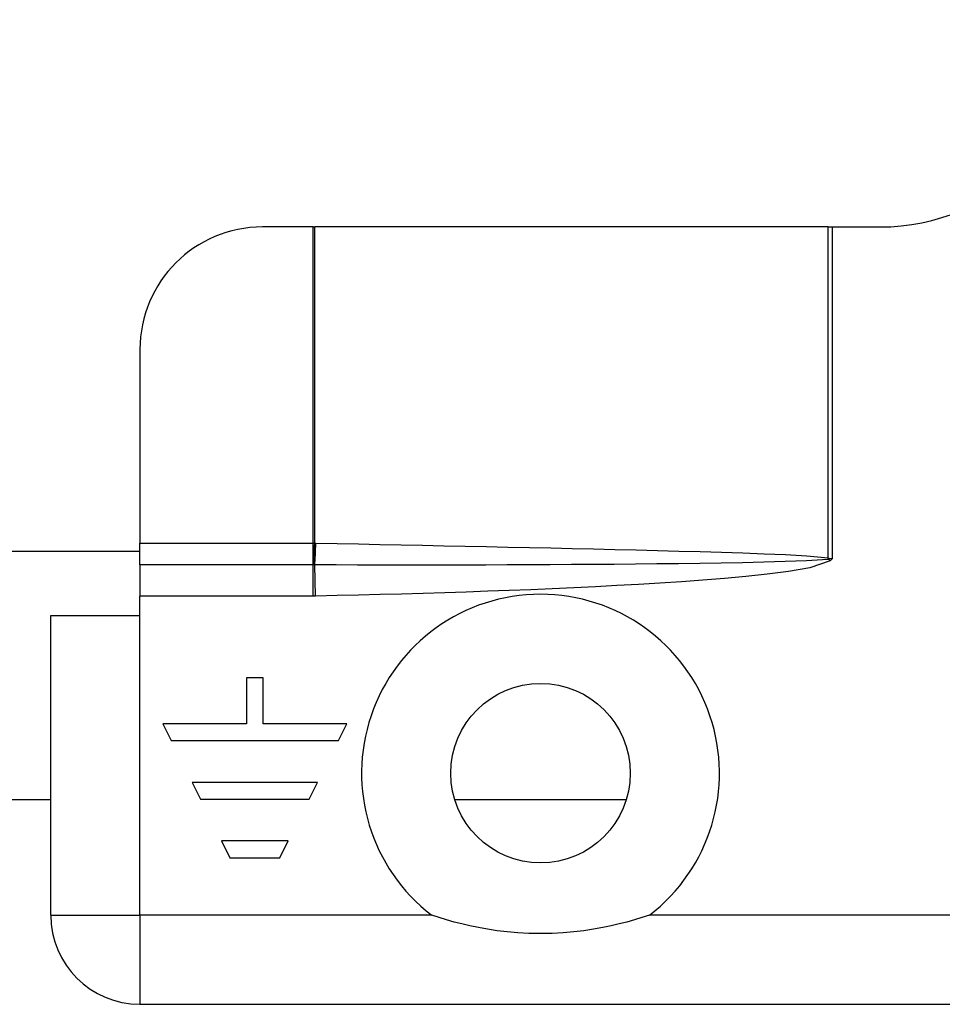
# Model space of a CAD drawing. Header units: inches. Extents: x 3.4 to 82.4, y 3.9 to 45.4.
# Tile 21 of 114: x 12.3 to 13.2, y 9.2 to 10.1. Entities that reach past the tile are written whole.
import ezdxf

# ---------------------------------------------------------------- set-up
doc = ezdxf.new("R2010")
doc.units = ezdxf.units.IN
doc.header["$MEASUREMENT"] = 0
doc.layers.add('Visible Edges(ANSI)', color=7, linetype='Continuous', lineweight=25)
doc.layers.add('Visible Tangent Edges(ANSI)', color=7, linetype='Continuous', lineweight=25)

msp = doc.modelspace()

# ---------------------------------------------------------------- linework, layer by layer
at = {"layer": 'Visible Edges(ANSI)'}
for p, q in [((12.5559, 9.921), (12.5069, 9.921)), ((12.5559, 9.921), (12.55737, 9.921)), ((13.05271, 9.921), (12.55737, 9.921)), ((13.05271, 9.921), (13.05681, 9.921)), ((13.05681, 9.921), (13.10279, 9.921)), ((12.38879, 9.80289), (12.38879, 9.616)), ((12.38879, 9.59494), (12.38879, 9.616)), ((12.38879, 9.608), (10.96729, 9.608)), ((12.38879, 9.59494), (12.38879, 9.56486)), ((12.38879, 9.546), (12.38879, 9.56486)), ((12.30279, 9.257), (12.30279, 9.546)), ((12.30279, 9.546), (12.38879, 9.546)), ((12.49157, 9.48596), (12.49157, 9.44157)), ((12.50771, 9.48596), (12.49157, 9.48596)), ((12.50771, 9.44157), (12.50771, 9.48596)), ((12.41086, 9.44157), (12.41893, 9.42543)), ((12.49157, 9.44157), (12.41086, 9.44157)), ((12.58842, 9.44157), (12.50771, 9.44157)), ((12.58035, 9.42543), (12.58842, 9.44157)), ((12.41893, 9.42543), (12.58035, 9.42543)), ((12.56017, 9.38508), (12.43911, 9.38508)), ((12.43911, 9.38508), (12.44718, 9.36893)), ((12.5521, 9.36893), (12.56017, 9.38508)), ((12.30279, 9.36831), (11.05329, 9.36831)), ((12.44718, 9.36893), (12.5521, 9.36893)), ((12.85795, 9.36831), (12.69252, 9.36831)), ((12.46736, 9.32858), (12.47543, 9.31244)), ((12.53192, 9.32858), (12.46736, 9.32858)), ((12.52385, 9.31244), (12.53192, 9.32858)), ((12.47543, 9.31244), (12.52385, 9.31244)), ((12.38879, 9.171), (13.96679, 9.171))]:
    msp.add_line(p, q, dxfattribs=at)
at = {"layer": 'Visible Edges(ANSI)', "flags": 128}
msp.add_lwpolyline([(12.88024, 9.257), (12.87304, 9.25464), (12.8658, 9.25244), (12.85851, 9.25039), (12.85116, 9.2485), (12.84344, 9.2467), (12.83518, 9.24499), (12.82641, 9.24342), (12.81713, 9.24202), (12.80736, 9.24085), (12.79711, 9.23996), (12.7864, 9.23939), (12.77523, 9.23919), (12.76406, 9.23939), (12.75335, 9.23996), (12.7431, 9.24085), (12.73333, 9.24202), (12.72405, 9.24342), (12.71528, 9.24499), (12.70702, 9.2467), (12.6993, 9.2485), (12.69196, 9.25039), (12.68466, 9.25244), (12.67742, 9.25464), (12.67022, 9.257)], dxfattribs=at)
at = {"layer": 'Visible Edges(ANSI)'}
msp.add_circle((12.77523, 9.394), 0.08661, dxfattribs=at)
for centre, radius, start, end in [((13.10279, 10.121), 0.2, 270, 0), ((12.5069, 9.80289), 0.11811, 90, 180), ((12.38879, 9.257), 0.086, 180, 270)]:
    msp.add_arc(centre, radius, start, end, dxfattribs=at)
at = {"layer": 'Visible Tangent Edges(ANSI)'}
for p, q in [((12.5559, 9.616), (12.5559, 9.921)), ((12.55737, 9.616), (12.55737, 9.921)), ((13.05271, 9.60172), (13.05271, 9.921)), ((13.05681, 9.601), (13.05681, 9.921)), ((12.38879, 9.616), (12.5559, 9.616)), ((12.5559, 9.59494), (12.5559, 9.616)), ((13.05681, 9.601), (13.05317, 9.6005)), ((13.05458, 9.59896), (13.05317, 9.6005)), ((13.05331, 9.60157), (13.05681, 9.601)), ((13.05681, 9.601), (13.05458, 9.59896)), ((12.5559, 9.59494), (12.38879, 9.59494)), ((12.5559, 9.56486), (12.5559, 9.59494)), ((12.55812, 9.56488), (12.5575, 9.59493)), ((12.5559, 9.56486), (12.38879, 9.56486)), ((12.38879, 9.257), (12.38879, 9.546)), ((12.30279, 9.257), (12.38879, 9.257)), ((12.67022, 9.257), (12.38879, 9.257)), ((12.38879, 9.257), (12.38879, 9.171)), ((13.67245, 9.257), (12.88024, 9.257))]:
    msp.add_line(p, q, dxfattribs=at)
at = {"layer": 'Visible Tangent Edges(ANSI)', "flags": 128}
for points in [[(12.5559, 9.616), (12.55596, 9.616), (12.55602, 9.616), (12.55608, 9.616), (12.55614, 9.616), (12.5562, 9.616), (12.55627, 9.616), (12.55633, 9.616), (12.55639, 9.616), (12.55645, 9.616), (12.55651, 9.616), (12.55657, 9.616), (12.55664, 9.616), (12.5567, 9.616), (12.55676, 9.616), (12.55682, 9.616), (12.55688, 9.616), (12.55694, 9.616), (12.557, 9.616), (12.55707, 9.616), (12.55713, 9.616), (12.55719, 9.616), (12.55725, 9.616), (12.55731, 9.616), (12.55737, 9.616)], [(12.55737, 9.616), (12.55741, 9.616), (12.55746, 9.61599), (12.5575, 9.61599), (12.55754, 9.61599), (12.55758, 9.61599), (12.55762, 9.61599), (12.55767, 9.61599), (12.55771, 9.61599), (12.55775, 9.61599), (12.55779, 9.61598), (12.55783, 9.61598), (12.55787, 9.61598), (12.55792, 9.61598), (12.55796, 9.61598), (12.558, 9.61598), (12.55804, 9.61598), (12.55808, 9.61598), (12.55813, 9.61597), (12.55817, 9.61597), (12.55821, 9.61597), (12.55825, 9.61597), (12.55829, 9.61597), (12.55833, 9.61597), (12.55838, 9.61597)], [(12.55838, 9.61597), (12.57898, 9.61556), (12.59959, 9.61516), (12.62019, 9.61475), (12.6408, 9.61434), (12.6614, 9.61392), (12.68201, 9.61351), (12.70261, 9.61308), (12.72322, 9.61266), (12.74382, 9.61223), (12.76443, 9.61179), (12.78503, 9.61134), (12.80563, 9.61088), (12.82624, 9.61041), (12.84684, 9.60993), (12.86744, 9.60943), (12.88805, 9.60891), (12.90865, 9.60836), (12.92925, 9.60779), (12.94986, 9.60717), (12.97046, 9.6065), (12.99105, 9.60575), (13.01164, 9.60489), (13.03222, 9.60378), (13.05271, 9.60172)], [(13.05238, 9.60032), (13.03189, 9.59888), (13.01129, 9.59812), (12.99067, 9.59756), (12.97006, 9.5971), (12.94943, 9.59672), (12.92881, 9.5964), (12.90818, 9.59612), (12.88756, 9.59588), (12.86693, 9.59567), (12.8463, 9.59549), (12.82568, 9.59534), (12.80505, 9.5952), (12.78442, 9.59509), (12.76379, 9.595), (12.74316, 9.59492), (12.72254, 9.59486), (12.70191, 9.59482), (12.68128, 9.5948), (12.66065, 9.59479), (12.64002, 9.59479), (12.61939, 9.5948), (12.59876, 9.59483), (12.57813, 9.59488), (12.5575, 9.59493)], [(13.05458, 9.59896), (13.03505, 9.59225), (13.01456, 9.58871), (12.99397, 9.58605), (12.97331, 9.58387), (12.9526, 9.58195), (12.93187, 9.58025), (12.91112, 9.57874), (12.89036, 9.57738), (12.86962, 9.57611), (12.84887, 9.57494), (12.82812, 9.57386), (12.80736, 9.57286), (12.7866, 9.57192), (12.76584, 9.57105), (12.74508, 9.57024), (12.72431, 9.56948), (12.70354, 9.56876), (12.68277, 9.56809), (12.66199, 9.56746), (12.64122, 9.56687), (12.62045, 9.56632), (12.59967, 9.56581), (12.5789, 9.56533), (12.55812, 9.56488)], [(13.05317, 9.6005), (13.05314, 9.60049), (13.0531, 9.60047), (13.05307, 9.60046), (13.05303, 9.60045), (13.053, 9.60044), (13.05297, 9.60043), (13.05293, 9.60043), (13.0529, 9.60042), (13.05287, 9.60041), (13.05283, 9.6004), (13.0528, 9.60039), (13.05277, 9.60039), (13.05273, 9.60038), (13.0527, 9.60037), (13.05267, 9.60037), (13.05263, 9.60036), (13.0526, 9.60036), (13.05257, 9.60035), (13.05254, 9.60034), (13.05251, 9.60034), (13.05247, 9.60033), (13.05244, 9.60033), (13.05241, 9.60032), (13.05238, 9.60032)], [(13.05271, 9.60172), (13.05274, 9.60171), (13.05276, 9.60171), (13.05279, 9.6017), (13.05281, 9.60169), (13.05284, 9.60169), (13.05286, 9.60168), (13.05288, 9.60167), (13.05291, 9.60166), (13.05293, 9.60166), (13.05296, 9.60165), (13.05298, 9.60164), (13.05301, 9.60164), (13.05303, 9.60163), (13.05306, 9.60163), (13.05308, 9.60162), (13.05311, 9.60161), (13.05313, 9.60161), (13.05316, 9.6016), (13.05318, 9.6016), (13.05321, 9.60159), (13.05323, 9.60159), (13.05326, 9.60158), (13.05328, 9.60158), (13.05331, 9.60157)], [(12.55612, 9.59494), (12.55611, 9.59494), (12.5561, 9.59494), (12.55609, 9.59494), (12.55608, 9.59494), (12.55607, 9.59494), (12.55607, 9.59494), (12.55606, 9.59494), (12.55605, 9.59494), (12.55604, 9.59494), (12.55603, 9.59494), (12.55602, 9.59494), (12.55601, 9.59494), (12.556, 9.59494), (12.55599, 9.59494), (12.55598, 9.59494), (12.55597, 9.59494), (12.55596, 9.59494), (12.55595, 9.59494), (12.55594, 9.59494), (12.55593, 9.59494), (12.55592, 9.59494), (12.55592, 9.59494), (12.55591, 9.59494), (12.5559, 9.59494)], [(12.5575, 9.59493), (12.55744, 9.59493), (12.55738, 9.59493), (12.55733, 9.59493), (12.55727, 9.59493), (12.55721, 9.59493), (12.55715, 9.59493), (12.5571, 9.59493), (12.55704, 9.59493), (12.55698, 9.59493), (12.55692, 9.59493), (12.55687, 9.59493), (12.55681, 9.59494), (12.55675, 9.59494), (12.55669, 9.59494), (12.55664, 9.59494), (12.55658, 9.59494), (12.55652, 9.59494), (12.55647, 9.59494), (12.55641, 9.59494), (12.55635, 9.59494), (12.55629, 9.59494), (12.55624, 9.59494), (12.55618, 9.59494), (12.55612, 9.59494)], [(12.55812, 9.56488), (12.55803, 9.56488), (12.55793, 9.56488), (12.55784, 9.56488), (12.55775, 9.56488), (12.55766, 9.56488), (12.55756, 9.56487), (12.55747, 9.56487), (12.55738, 9.56487), (12.55729, 9.56487), (12.55719, 9.56487), (12.5571, 9.56487), (12.55701, 9.56487), (12.55692, 9.56487), (12.55682, 9.56487), (12.55673, 9.56486), (12.55664, 9.56486), (12.55655, 9.56486), (12.55645, 9.56486), (12.55636, 9.56486), (12.55627, 9.56486), (12.55617, 9.56486), (12.55608, 9.56486), (12.55599, 9.56486), (12.5559, 9.56486)]]:
    msp.add_lwpolyline(points, dxfattribs=at)
at = {"layer": 'Visible Tangent Edges(ANSI)'}
msp.add_arc((12.77523, 9.394), 0.17261, 307.46944, 232.53056, dxfattribs=at)
for centre, major_axis, ratio, start_param, end_param in [((12.55606, 9.616), (-0.00103, -0.02754), 0.047596, 0.702205, 1.572575), ((12.55706, 9.61597), (0.00054, 0.02755), 0.04762, 3.844737, 4.713326), ((13.0514, 9.60172), (-0.00639, -0.02681), 0.046335, 1.529501, 1.581839), ((13.05219, 9.60157), (0.00339, 0.02735), 0.040384, 4.678033, 4.7174)]:
    msp.add_ellipse(centre, major_axis=major_axis, ratio=ratio, start_param=start_param, end_param=end_param, dxfattribs=at)

doc.saveas('drawing.dxf')
